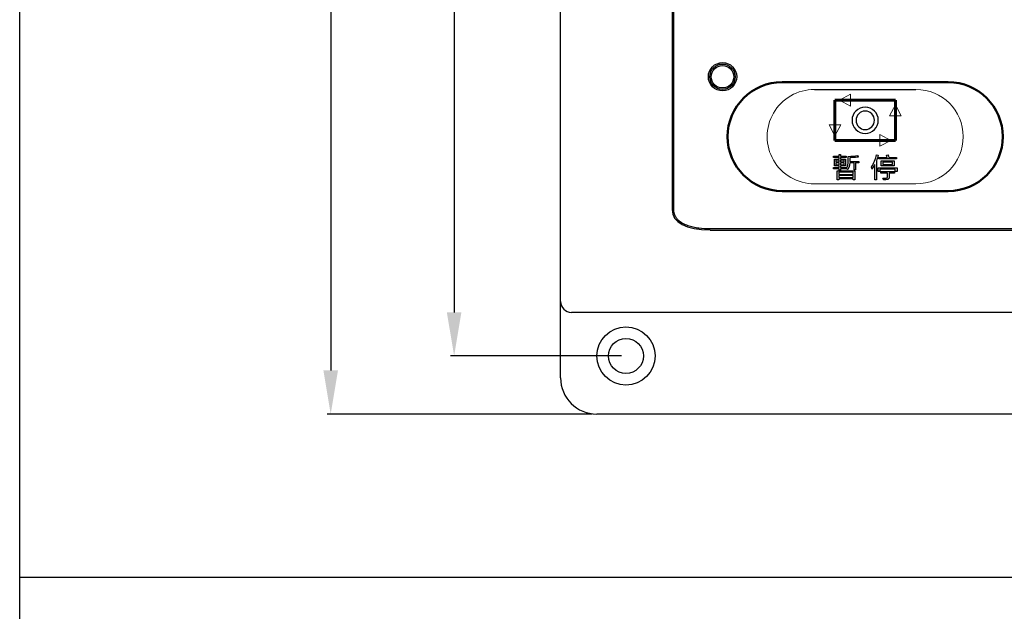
# Model space of a CAD drawing. Header units: millimetres. Extents: x 6964 to 8548, y -230 to 508.
# Tile 67 of 137: x 6964 to 7100, y 134 to 216. Entities that reach past the tile are written whole.
import ezdxf

# ---------------------------------------------------------------- set-up
doc = ezdxf.new("R2010")
doc.units = ezdxf.units.MM
doc.header["$LTSCALE"] = 3
doc.header["$PDSIZE"] = -1
doc.layers.add('layer 1', color=7, linetype='Continuous')
doc.styles.get("Standard").update_dxf_attribs({"font": 'arial.ttf', "height": 10})
doc.dimstyles.new('ISO-25', dxfattribs={"dimtxt": 10, "dimasz": 6, "dimexe": 0.5, "dimexo": 0.625, "dimtad": 1, "dimdec": 1, "dimdsep": 46, "dimtxsty": 'Standard', "dimcen": 0, "dimclrd": 256, "dimclre": 256, "dimadec": 0, "dimazin": 0, "dimtfac": 1, "dimtdec": 1, "dimtmove": 0, "dimatfit": 3, "dimfxl": 1, "dimlwd": 30, "dimlwe": 30, "dimarcsym": 0})

# ---------------------------------------------------------------- blocks, each defined once
blk = doc.blocks.new('*D7')
at = {"lineweight": 30}
for p, q in [((7047.12, 423.55), (7023.61, 423.55)), ((7024.11, 417.55), (7024.11, 175.55)), ((7047.12, 169.55), (7023.61, 169.55))]:
    blk.add_line(p, q, dxfattribs=at)
for points in [[(7023.11, 417.55), (7025.11, 417.55), (7024.11, 423.55)], [(7023.11, 175.55), (7025.11, 175.55), (7024.11, 169.55)]]:
    blk.add_solid(points)
at = {"layer": 'Defpoints', "color": 0}
for p in [(7047.75, 423.55), (7024.11, 169.55), (7047.75, 169.55)]:
    blk.add_point(p, dxfattribs=at)
at = {"color": 0, "insert": (7018.38, 298.78), "char_height": 10, "attachment_point": 5, "rotation": 90}
blk.add_mtext('254', dxfattribs=at)
blk = doc.blocks.new('*D8')
at = {"lineweight": 30}
for p, q in [((7043.12, 431.55), (7006.63, 431.55)), ((7007.13, 425.55), (7007.13, 167.55)), ((7043.12, 161.55), (7006.63, 161.55))]:
    blk.add_line(p, q, dxfattribs=at)
for points in [[(7006.13, 425.55), (7008.13, 425.55), (7007.13, 431.55)], [(7006.13, 167.55), (7008.13, 167.55), (7007.13, 161.55)]]:
    blk.add_solid(points)
at = {"layer": 'Defpoints', "color": 0}
for p in [(7043.75, 431.55), (7007.13, 161.55), (7043.75, 161.55)]:
    blk.add_point(p, dxfattribs=at)
at = {"color": 0, "insert": (7001.4, 300.8), "char_height": 10, "attachment_point": 5, "rotation": 90}
blk.add_mtext('270', dxfattribs=at)

msp = doc.modelspace()

# ---------------------------------------------------------------- linework, layer by layer
at = {"linetype": 'Continuous', "lineweight": 30}
for p, q in [((7038.75, 177.05), (7038.75, 416.05)), ((7054.09, 256.2), (7054.09, 189.7)), ((7059.32, 186.89), (7420.18, 186.89)), ((7038.75, 174.05), (7038.75, 177.05)), ((7439.25, 175.55), (7040.25, 175.55)), ((7038.75, 166.55), (7038.75, 174.05)), ((7435.75, 161.55), (7043.75, 161.55))]:
    msp.add_line(p, q, dxfattribs=at)
msp.add_line((7073.67, 206.25), (7087.64, 206.25))
at = {"color": 1}
msp.add_line((6964.35, 139.1), (8121.42, 139.1), dxfattribs=at)
msp.add_lwpolyline([(6964.35, 508.16), (8121.42, 508.16), (8121.42, -229.96), (6964.35, -229.96)], close=True, dxfattribs=at)
at = {"linetype": 'Continuous', "lineweight": 30}
for radius in [4, 2.4]:
    msp.add_circle((7047.75, 169.55), radius, dxfattribs=at)
for centre, radius in [((7040.25, 177.05), 1.5), ((7043.75, 166.55), 5)]:
    msp.add_arc(centre, radius, 180, 270, dxfattribs=at)
msp.add_ellipse((7065.92, 193.24), major_axis=(-11.71, -4.26), ratio=0.401308, start_param=6.138009, end_param=7.116858, dxfattribs=at)
at = {"layer": 'layer 1'}
for points in [[(7054.29, 256.2), (7054.29, 256.2), (7054.29, 189.7), (7054.29, 189.7)], [(7076.29, 196.89), (7076.29, 196.89), (7076.29, 197.05), (7076.29, 197.05)], [(7076.29, 197.05), (7076.29, 197.05), (7077.07, 197.05), (7077.07, 197.05)], [(7077.07, 196.89), (7077.07, 196.89), (7076.29, 196.89), (7076.29, 196.89)], [(7076.42, 195.73), (7076.42, 195.73), (7076.42, 196.65), (7076.42, 196.65)], [(7076.42, 196.65), (7076.42, 196.65), (7077.07, 196.65), (7077.07, 196.65)], [(7076.63, 196.51), (7076.63, 196.51), (7076.63, 196.27), (7076.63, 196.27)], [(7077.08, 196.51), (7077.08, 196.51), (7076.63, 196.51), (7076.63, 196.51)], [(7077.07, 197.05), (7077.07, 197.05), (7077.07, 197.28), (7077.07, 197.28)], [(7077.07, 197.28), (7077.07, 197.28), (7077.28, 197.28), (7077.28, 197.28)], [(7077.07, 196.65), (7077.07, 196.65), (7077.07, 196.89), (7077.07, 196.89)], [(7077.08, 196.27), (7077.08, 196.27), (7077.08, 196.51), (7077.08, 196.51)], [(7077.28, 197.28), (7077.28, 197.28), (7077.28, 197.05), (7077.28, 197.05)], [(7077.28, 197.05), (7077.28, 197.05), (7078.04, 197.05), (7078.04, 197.05)], [(7078.04, 196.89), (7078.04, 196.89), (7077.28, 196.89), (7077.28, 196.89)], [(7077.28, 196.89), (7077.28, 196.89), (7077.28, 196.65), (7077.28, 196.65)], [(7077.28, 196.65), (7077.28, 196.65), (7077.93, 196.65), (7077.93, 196.65)], [(7077.74, 196.51), (7077.74, 196.51), (7077.28, 196.51), (7077.28, 196.51)], [(7077.28, 196.51), (7077.28, 196.51), (7077.28, 196.27), (7077.28, 196.27)], [(7077.74, 196.27), (7077.74, 196.27), (7077.74, 196.51), (7077.74, 196.51)], [(7077.93, 196.65), (7077.93, 196.65), (7077.93, 195.73), (7077.93, 195.73)], [(7078.04, 197.05), (7078.04, 197.05), (7078.04, 196.89), (7078.04, 196.89)], [(7078.04, 195.37), (7078.24, 195.6), (7078.33, 195.97), (7078.31, 196.48)], [(7078.31, 197.03), (7078.81, 197.06), (7079.25, 197.1), (7079.63, 197.15)], [(7078.31, 196.48), (7078.31, 196.48), (7078.31, 197.03), (7078.31, 197.03)], [(7078.83, 196.86), (7078.69, 196.86), (7078.59, 196.85), (7078.52, 196.84)], [(7078.52, 196.84), (7078.52, 196.84), (7078.52, 196.46), (7078.52, 196.46)], [(7078.52, 196.46), (7078.52, 196.46), (7078.52, 196.33), (7078.52, 196.33)], [(7079.71, 196.94), (7079.5, 196.91), (7079.21, 196.88), (7078.83, 196.86)], [(7079.63, 197.15), (7079.63, 197.15), (7079.71, 196.94), (7079.71, 196.94)], [(7081.52, 195.56), (7081.85, 196.09), (7082.08, 196.66), (7082.22, 197.25)], [(7082.46, 197.21), (7082.39, 196.93), (7082.3, 196.68), (7082.2, 196.43)], [(7082.2, 196.43), (7082.2, 196.43), (7082.2, 193.78), (7082.2, 193.78)], [(7082.22, 197.25), (7082.22, 197.25), (7082.46, 197.21), (7082.46, 197.21)], [(7082.55, 196.68), (7082.55, 196.68), (7082.55, 196.89), (7082.55, 196.89)], [(7082.55, 196.89), (7082.55, 196.89), (7083.68, 196.89), (7083.68, 196.89)], [(7084.98, 196.68), (7084.98, 196.68), (7082.55, 196.68), (7082.55, 196.68)], [(7082.84, 195.73), (7082.84, 195.73), (7082.84, 196.42), (7082.84, 196.42)], [(7082.84, 196.42), (7082.84, 196.42), (7084.65, 196.42), (7084.65, 196.42)], [(7083.6, 197.22), (7083.6, 197.22), (7083.82, 197.25), (7083.82, 197.25)], [(7083.68, 196.89), (7083.66, 196.99), (7083.63, 197.11), (7083.6, 197.22)], [(7083.82, 197.25), (7083.86, 197.13), (7083.89, 197.01), (7083.92, 196.89)], [(7083.92, 196.89), (7083.92, 196.89), (7084.98, 196.89), (7084.98, 196.89)], [(7084.65, 196.42), (7084.65, 196.42), (7084.65, 195.73), (7084.65, 195.73)], [(7084.98, 196.89), (7084.98, 196.89), (7084.98, 196.68), (7084.98, 196.68)], [(7076.28, 195.34), (7076.28, 195.34), (7076.28, 195.5), (7076.28, 195.5)], [(7076.28, 195.5), (7076.28, 195.5), (7077.07, 195.5), (7077.07, 195.5)], [(7077.07, 195.34), (7077.07, 195.34), (7076.28, 195.34), (7076.28, 195.34)], [(7077.07, 195.73), (7077.07, 195.73), (7076.42, 195.73), (7076.42, 195.73)], [(7076.63, 196.27), (7076.63, 196.27), (7077.08, 196.27), (7077.08, 196.27)], [(7076.63, 196.13), (7076.63, 196.13), (7076.63, 195.88), (7076.63, 195.88)], [(7077.08, 196.13), (7077.08, 196.13), (7076.63, 196.13), (7076.63, 196.13)], [(7076.63, 195.88), (7076.63, 195.88), (7077.08, 195.88), (7077.08, 195.88)], [(7077.07, 195.5), (7077.07, 195.5), (7077.07, 195.73), (7077.07, 195.73)], [(7077.07, 195.14), (7077.07, 195.14), (7077.07, 195.34), (7077.07, 195.34)], [(7077.28, 195.14), (7077.28, 195.14), (7077.07, 195.14), (7077.07, 195.14)], [(7077.08, 195.88), (7077.08, 195.88), (7077.08, 196.13), (7077.08, 196.13)], [(7077.28, 196.27), (7077.28, 196.27), (7077.74, 196.27), (7077.74, 196.27)], [(7077.28, 196.13), (7077.28, 196.13), (7077.28, 195.88), (7077.28, 195.88)], [(7077.74, 196.13), (7077.74, 196.13), (7077.28, 196.13), (7077.28, 196.13)], [(7077.28, 195.88), (7077.28, 195.88), (7077.74, 195.88), (7077.74, 195.88)], [(7077.93, 195.73), (7077.93, 195.73), (7077.28, 195.73), (7077.28, 195.73)], [(7077.28, 195.73), (7077.28, 195.73), (7077.28, 195.5), (7077.28, 195.5)], [(7077.28, 195.5), (7077.28, 195.5), (7077.99, 195.5), (7077.99, 195.5)], [(7077.99, 195.34), (7077.99, 195.34), (7077.28, 195.34), (7077.28, 195.34)], [(7077.28, 195.34), (7077.28, 195.34), (7077.28, 195.14), (7077.28, 195.14)], [(7077.74, 195.88), (7077.74, 195.88), (7077.74, 196.13), (7077.74, 196.13)], [(7077.99, 195.5), (7077.99, 195.5), (7077.99, 195.34), (7077.99, 195.34)], [(7078.2, 195.25), (7078.13, 195.31), (7078.07, 195.35), (7078.04, 195.37)], [(7078.25, 195.22), (7078.24, 195.23), (7078.22, 195.24), (7078.2, 195.25)], [(7078.52, 196.14), (7078.52, 195.79), (7078.42, 195.48), (7078.25, 195.22)], [(7078.52, 196.33), (7078.52, 196.33), (7079.77, 196.33), (7079.77, 196.33)], [(7079.12, 196.14), (7079.12, 196.14), (7078.52, 196.14), (7078.52, 196.14)], [(7079.12, 195.19), (7079.12, 195.19), (7079.12, 196.14), (7079.12, 196.14)], [(7079.34, 195.19), (7079.34, 195.19), (7079.12, 195.19), (7079.12, 195.19)], [(7079.77, 196.14), (7079.77, 196.14), (7079.34, 196.14), (7079.34, 196.14)], [(7079.34, 196.14), (7079.34, 196.14), (7079.34, 195.19), (7079.34, 195.19)], [(7079.77, 196.33), (7079.77, 196.33), (7079.77, 196.14), (7079.77, 196.14)], [(7081.61, 195.27), (7081.58, 195.38), (7081.55, 195.48), (7081.52, 195.56)], [(7081.66, 195.35), (7081.64, 195.31), (7081.62, 195.29), (7081.61, 195.27)], [(7081.96, 195.92), (7081.9, 195.79), (7081.8, 195.6), (7081.66, 195.35)], [(7081.96, 193.78), (7081.96, 193.78), (7081.96, 195.92), (7081.96, 195.92)], [(7082.44, 194.95), (7082.44, 194.95), (7082.44, 195.47), (7082.44, 195.47)], [(7082.44, 195.47), (7082.44, 195.47), (7085.03, 195.47), (7085.03, 195.47)], [(7084.79, 195.27), (7084.79, 195.27), (7082.68, 195.27), (7082.68, 195.27)], [(7082.68, 195.27), (7082.68, 195.27), (7082.68, 194.95), (7082.68, 194.95)], [(7084.65, 195.73), (7084.65, 195.73), (7082.84, 195.73), (7082.84, 195.73)], [(7083.06, 196.23), (7083.06, 196.23), (7083.06, 195.92), (7083.06, 195.92)], [(7084.42, 196.23), (7084.42, 196.23), (7083.06, 196.23), (7083.06, 196.23)], [(7083.06, 195.92), (7083.06, 195.92), (7084.42, 195.92), (7084.42, 195.92)], [(7084.42, 195.92), (7084.42, 195.92), (7084.42, 196.23), (7084.42, 196.23)], [(7084.79, 194.95), (7084.79, 194.95), (7084.79, 195.27), (7084.79, 195.27)], [(7085.03, 195.47), (7085.03, 195.47), (7085.03, 194.95), (7085.03, 194.95)], [(7076.8, 193.78), (7076.8, 193.78), (7076.8, 195.03), (7076.8, 195.03)], [(7076.8, 195.03), (7076.8, 195.03), (7079.24, 195.03), (7079.24, 195.03)], [(7077.02, 193.78), (7077.02, 193.78), (7076.8, 193.78), (7076.8, 193.78)], [(7077.02, 194.86), (7077.02, 194.86), (7077.02, 194.55), (7077.02, 194.55)], [(7079.02, 194.86), (7079.02, 194.86), (7077.02, 194.86), (7077.02, 194.86)], [(7077.02, 194.55), (7077.02, 194.55), (7079.02, 194.55), (7079.02, 194.55)], [(7077.02, 194.39), (7077.02, 194.39), (7077.02, 194.12), (7077.02, 194.12)], [(7079.02, 194.39), (7079.02, 194.39), (7077.02, 194.39), (7077.02, 194.39)], [(7077.02, 194.12), (7077.02, 194.12), (7079.02, 194.12), (7079.02, 194.12)], [(7079.02, 193.94), (7079.02, 193.94), (7077.02, 193.94), (7077.02, 193.94)], [(7077.02, 193.94), (7077.02, 193.94), (7077.02, 193.78), (7077.02, 193.78)], [(7079.02, 194.55), (7079.02, 194.55), (7079.02, 194.86), (7079.02, 194.86)], [(7079.02, 194.12), (7079.02, 194.12), (7079.02, 194.39), (7079.02, 194.39)], [(7079.02, 193.78), (7079.02, 193.78), (7079.02, 193.94), (7079.02, 193.94)], [(7079.24, 193.78), (7079.24, 193.78), (7079.02, 193.78), (7079.02, 193.78)], [(7079.24, 195.03), (7079.24, 195.03), (7079.24, 193.78), (7079.24, 193.78)], [(7082.2, 193.78), (7082.2, 193.78), (7081.96, 193.78), (7081.96, 193.78)], [(7082.68, 194.95), (7082.68, 194.95), (7082.44, 194.95), (7082.44, 194.95)], [(7082.8, 194.72), (7082.8, 194.72), (7082.8, 194.93), (7082.8, 194.93)], [(7082.8, 194.93), (7082.8, 194.93), (7084.68, 194.93), (7084.68, 194.93)], [(7083.73, 194.72), (7083.73, 194.72), (7082.8, 194.72), (7082.8, 194.72)], [(7083.16, 193.85), (7083.15, 193.91), (7083.13, 193.98), (7083.1, 194.05)], [(7083.1, 194.05), (7083.19, 194.04), (7083.32, 194.04), (7083.5, 194.04)], [(7083.16, 193.82), (7083.16, 193.83), (7083.16, 193.84), (7083.16, 193.85)], [(7083.6, 193.83), (7083.53, 193.83), (7083.38, 193.82), (7083.16, 193.82)], [(7083.5, 194.04), (7083.66, 194.03), (7083.74, 194.08), (7083.73, 194.2)], [(7083.96, 194.2), (7083.97, 193.95), (7083.85, 193.83), (7083.6, 193.83)], [(7083.73, 194.2), (7083.73, 194.2), (7083.73, 194.72), (7083.73, 194.72)], [(7084.68, 194.72), (7084.68, 194.72), (7083.96, 194.72), (7083.96, 194.72)], [(7083.96, 194.72), (7083.96, 194.72), (7083.96, 194.2), (7083.96, 194.2)], [(7084.68, 194.93), (7084.68, 194.93), (7084.68, 194.72), (7084.68, 194.72)], [(7085.03, 194.95), (7085.03, 194.95), (7084.79, 194.95), (7084.79, 194.95)], [(7054.29, 189.7), (7054.29, 189.57), (7054.3, 189.44), (7054.33, 189.31)], [(7054.33, 189.31), (7054.36, 189.18), (7054.4, 189.05), (7054.45, 188.93)], [(7054.45, 188.93), (7054.5, 188.81), (7054.57, 188.7), (7054.64, 188.59)], [(7054.64, 188.59), (7054.72, 188.49), (7054.81, 188.39), (7054.9, 188.3)], [(7059.32, 187.09), (7059.32, 187.09), (7420.17, 187.09), (7420.17, 187.09)]]:
    msp.add_open_spline(points, degree=3, dxfattribs=at)
for points, knots in [([(7062.98, 208), (7062.98, 209.08), (7062.11, 209.95), (7061.03, 209.95), (7061.03, 209.95), (7059.96, 209.95), (7059.08, 209.08), (7059.08, 208), (7059.08, 208), (7059.08, 206.93), (7059.96, 206.05), (7061.03, 206.05), (7061.03, 206.05), (7062.11, 206.05), (7062.98, 206.93), (7062.98, 208)], [0, 0, 0, 0, 0.2, 0.2, 0.2, 0.2, 0.4, 0.4, 0.4, 0.4, 0.6, 0.6, 0.6, 0.6, 1, 1, 1, 1]), ([(7062.78, 208), (7062.78, 208.97), (7062, 209.75), (7061.03, 209.75), (7061.03, 209.75), (7060.07, 209.75), (7059.28, 208.97), (7059.28, 208), (7059.28, 208), (7059.28, 207.04), (7060.07, 206.25), (7061.03, 206.25), (7061.03, 206.25), (7062, 206.25), (7062.78, 207.04), (7062.78, 208)], [0, 0, 0, 0, 0.2, 0.2, 0.2, 0.2, 0.4, 0.4, 0.4, 0.4, 0.6, 0.6, 0.6, 0.6, 1, 1, 1, 1]), ([(7062.58, 208), (7062.58, 208.86), (7061.89, 209.55), (7061.03, 209.55), (7061.03, 209.55), (7060.18, 209.55), (7059.48, 208.86), (7059.48, 208), (7059.48, 208), (7059.48, 207.15), (7060.18, 206.45), (7061.03, 206.45), (7061.03, 206.45), (7061.89, 206.45), (7062.58, 207.15), (7062.58, 208)], [0, 0, 0, 0, 0.2, 0.2, 0.2, 0.2, 0.4, 0.4, 0.4, 0.4, 0.6, 0.6, 0.6, 0.6, 1, 1, 1, 1]), ([(7080.65, 203.81), (7081.65, 203.81), (7082.46, 203), (7082.46, 202), (7082.46, 202), (7082.46, 201), (7081.65, 200.19), (7080.65, 200.19), (7080.65, 200.19), (7079.65, 200.19), (7078.84, 201), (7078.84, 202), (7078.84, 202), (7078.84, 203), (7079.65, 203.81), (7080.65, 203.81)], [0, 0, 0, 0, 0.2, 0.2, 0.2, 0.2, 0.4, 0.4, 0.4, 0.4, 0.6, 0.6, 0.6, 0.6, 1, 1, 1, 1]), ([(7080.65, 203.27), (7081.35, 203.27), (7081.92, 202.7), (7081.92, 202), (7081.92, 202), (7081.92, 201.3), (7081.35, 200.73), (7080.65, 200.73), (7080.65, 200.73), (7079.95, 200.73), (7079.39, 201.3), (7079.39, 202), (7079.39, 202), (7079.39, 202.7), (7079.95, 203.27), (7080.65, 203.27)], [0, 0, 0, 0, 0.2, 0.2, 0.2, 0.2, 0.4, 0.4, 0.4, 0.4, 0.6, 0.6, 0.6, 0.6, 1, 1, 1, 1]), ([(7054.9, 188.3), (7055.09, 188.11), (7055.31, 187.96), (7055.54, 187.84), (7055.54, 187.84), (7055.76, 187.71), (7056, 187.61), (7056.25, 187.52), (7056.25, 187.52), (7056.5, 187.44), (7056.75, 187.37), (7057, 187.32)], [0.58974359, 0.58974359, 0.58974359, 0.58974359, 0.61538462, 0.61538462, 0.61538462, 0.61538463, 0.64102564, 0.64102564, 0.64102564, 0.64102565, 0.66666667, 0.66666667, 0.66666667, 0.66666667]), ([(7057, 187.32), (7057.26, 187.26), (7057.51, 187.22), (7057.77, 187.19), (7057.77, 187.19), (7058.28, 187.12), (7058.8, 187.09), (7059.32, 187.09)], [0.66666667, 0.66666667, 0.66666667, 0.66666667, 0.69230769, 0.69230769, 0.69230769, 0.6923077, 0.71794872, 0.71794872, 0.71794872, 0.71794872])]:
    msp.add_open_spline(points, degree=3, knots=knots, dxfattribs=at)
at = {"layer": 'layer 1', "lineweight": 50}
for points, knots in [([(7069.22, 192.25), (7065.08, 192.25), (7061.72, 195.61), (7061.72, 199.75), (7061.72, 199.75), (7061.72, 203.89), (7065.08, 207.25), (7069.22, 207.25)], [0.7272727, 0.7272727, 0.7272727, 0.7272727, 0.8181818, 0.8181818, 0.8181818, 0.8181818, 1, 1, 1, 1]), ([(7092.08, 207.25), (7096.22, 207.25), (7099.58, 203.89), (7099.58, 199.75), (7099.58, 199.75), (7099.58, 195.61), (7096.22, 192.25), (7092.08, 192.25)], [0.2727273, 0.2727273, 0.2727273, 0.2727273, 0.3636364, 0.3636364, 0.3636364, 0.3636364, 0.4545455, 0.4545455, 0.4545455, 0.4545455])]:
    msp.add_open_spline(points, degree=3, knots=knots, dxfattribs=at)
for points in [[(7069.22, 207.25), (7069.22, 207.25), (7069.23, 207.25), (7069.23, 207.25)], [(7069.23, 207.25), (7069.23, 207.25), (7092.07, 207.25), (7092.07, 207.25)], [(7092.07, 207.25), (7092.07, 207.25), (7092.08, 207.25), (7092.08, 207.25)], [(7069.23, 192.25), (7069.23, 192.25), (7069.22, 192.25), (7069.22, 192.25)], [(7092.07, 192.25), (7092.07, 192.25), (7069.23, 192.25), (7069.23, 192.25)], [(7092.08, 192.25), (7092.08, 192.25), (7092.07, 192.25), (7092.07, 192.25)]]:
    msp.add_open_spline(points, degree=3, dxfattribs=at)
at = {"layer": 'layer 1', "lineweight": 9}
for points, knots in [([(7073.67, 206.25), (7071.35, 206.25), (7069.2, 205.01), (7068.04, 203), (7068.04, 203), (7066.88, 200.99), (7066.88, 198.51), (7068.04, 196.5), (7068.04, 196.5), (7069.2, 194.49), (7071.35, 193.25), (7073.67, 193.25)], [0, 0, 0, 0, 0.25, 0.25, 0.25, 0.25, 0.5, 0.5, 0.5, 0.5, 1, 1, 1, 1]), ([(7087.64, 193.25), (7091.23, 193.25), (7094.14, 196.16), (7094.14, 199.75), (7094.14, 199.75), (7094.14, 203.34), (7091.23, 206.25), (7087.64, 206.25)], [0, 0, 0, 0, 0.333333, 0.333333, 0.333333, 0.333333, 1, 1, 1, 1])]:
    msp.add_open_spline(points, degree=3, knots=knots, dxfattribs=at)
at = {"layer": 'layer 1', "lineweight": 60}
for points in [[(7076.5, 204.77), (7076.5, 204.77), (7084.81, 204.77), (7084.81, 204.77)], [(7076.5, 199.23), (7076.5, 199.23), (7076.5, 204.77), (7076.5, 204.77)], [(7084.81, 204.77), (7084.81, 204.77), (7084.81, 199.23), (7084.81, 199.23)], [(7084.81, 199.23), (7084.81, 199.23), (7076.5, 199.23), (7076.5, 199.23)]]:
    msp.add_open_spline(points, degree=3, dxfattribs=at)
at = {"layer": 'layer 1', "lineweight": 9}
for points in [[(7078.64, 205.58), (7078.64, 205.58), (7077.13, 204.77), (7077.13, 204.77)], [(7077.13, 204.77), (7077.13, 204.77), (7078.64, 203.96), (7078.64, 203.96)], [(7078.64, 203.96), (7078.64, 203.96), (7078.64, 205.58), (7078.64, 205.58)], [(7084.81, 204.14), (7084.81, 204.14), (7084, 202.63), (7084, 202.63)], [(7085.61, 202.63), (7085.61, 202.63), (7084.81, 204.14), (7084.81, 204.14)], [(7084, 202.63), (7084, 202.63), (7085.61, 202.63), (7085.61, 202.63)], [(7076.5, 199.86), (7076.5, 199.86), (7075.69, 201.37), (7075.69, 201.37)], [(7075.69, 201.37), (7075.69, 201.37), (7077.31, 201.37), (7077.31, 201.37)], [(7077.31, 201.37), (7077.31, 201.37), (7076.5, 199.86), (7076.5, 199.86)], [(7082.66, 200.04), (7082.66, 200.04), (7084.18, 199.23), (7084.18, 199.23)], [(7082.66, 198.42), (7082.66, 198.42), (7082.66, 200.04), (7082.66, 200.04)], [(7084.18, 199.23), (7084.18, 199.23), (7082.66, 198.42), (7082.66, 198.42)], [(7076.29, 196.89), (7076.29, 196.89), (7076.29, 197.05), (7076.29, 197.05)], [(7076.29, 197.05), (7076.29, 197.05), (7077.07, 197.05), (7077.07, 197.05)], [(7077.07, 196.89), (7077.07, 196.89), (7076.29, 196.89), (7076.29, 196.89)], [(7076.42, 195.73), (7076.42, 195.73), (7076.42, 196.65), (7076.42, 196.65)], [(7076.42, 196.65), (7076.42, 196.65), (7077.07, 196.65), (7077.07, 196.65)], [(7076.63, 196.51), (7076.63, 196.51), (7076.63, 196.27), (7076.63, 196.27)], [(7077.08, 196.51), (7077.08, 196.51), (7076.63, 196.51), (7076.63, 196.51)], [(7077.07, 197.05), (7077.07, 197.05), (7077.07, 197.28), (7077.07, 197.28)], [(7077.07, 197.28), (7077.07, 197.28), (7077.28, 197.28), (7077.28, 197.28)], [(7077.07, 196.65), (7077.07, 196.65), (7077.07, 196.89), (7077.07, 196.89)], [(7077.08, 196.27), (7077.08, 196.27), (7077.08, 196.51), (7077.08, 196.51)], [(7077.28, 197.28), (7077.28, 197.28), (7077.28, 197.05), (7077.28, 197.05)], [(7077.28, 197.05), (7077.28, 197.05), (7078.04, 197.05), (7078.04, 197.05)], [(7078.04, 196.89), (7078.04, 196.89), (7077.28, 196.89), (7077.28, 196.89)], [(7077.28, 196.89), (7077.28, 196.89), (7077.28, 196.65), (7077.28, 196.65)], [(7077.28, 196.65), (7077.28, 196.65), (7077.93, 196.65), (7077.93, 196.65)], [(7077.74, 196.51), (7077.74, 196.51), (7077.28, 196.51), (7077.28, 196.51)], [(7077.28, 196.51), (7077.28, 196.51), (7077.28, 196.27), (7077.28, 196.27)], [(7077.74, 196.27), (7077.74, 196.27), (7077.74, 196.51), (7077.74, 196.51)], [(7077.93, 196.65), (7077.93, 196.65), (7077.93, 195.73), (7077.93, 195.73)], [(7078.04, 197.05), (7078.04, 197.05), (7078.04, 196.89), (7078.04, 196.89)], [(7078.04, 195.37), (7078.24, 195.6), (7078.33, 195.97), (7078.31, 196.48)], [(7078.31, 197.03), (7078.81, 197.06), (7079.25, 197.1), (7079.63, 197.15)], [(7078.31, 196.48), (7078.31, 196.48), (7078.31, 197.03), (7078.31, 197.03)], [(7078.83, 196.86), (7078.69, 196.86), (7078.59, 196.85), (7078.52, 196.84)], [(7078.52, 196.84), (7078.52, 196.84), (7078.52, 196.46), (7078.52, 196.46)], [(7078.52, 196.46), (7078.52, 196.46), (7078.52, 196.33), (7078.52, 196.33)], [(7079.71, 196.94), (7079.5, 196.91), (7079.21, 196.88), (7078.83, 196.86)], [(7079.63, 197.15), (7079.63, 197.15), (7079.71, 196.94), (7079.71, 196.94)], [(7081.52, 195.56), (7081.85, 196.09), (7082.08, 196.66), (7082.22, 197.25)], [(7082.46, 197.21), (7082.39, 196.93), (7082.3, 196.68), (7082.2, 196.43)], [(7082.2, 196.43), (7082.2, 196.43), (7082.2, 193.78), (7082.2, 193.78)], [(7082.22, 197.25), (7082.22, 197.25), (7082.46, 197.21), (7082.46, 197.21)], [(7082.55, 196.68), (7082.55, 196.68), (7082.55, 196.89), (7082.55, 196.89)], [(7082.55, 196.89), (7082.55, 196.89), (7083.68, 196.89), (7083.68, 196.89)], [(7084.98, 196.68), (7084.98, 196.68), (7082.55, 196.68), (7082.55, 196.68)], [(7082.84, 195.73), (7082.84, 195.73), (7082.84, 196.42), (7082.84, 196.42)], [(7082.84, 196.42), (7082.84, 196.42), (7084.65, 196.42), (7084.65, 196.42)], [(7083.6, 197.22), (7083.6, 197.22), (7083.82, 197.25), (7083.82, 197.25)], [(7083.68, 196.89), (7083.66, 196.99), (7083.63, 197.11), (7083.6, 197.22)], [(7083.82, 197.25), (7083.86, 197.13), (7083.89, 197.01), (7083.92, 196.89)], [(7083.92, 196.89), (7083.92, 196.89), (7084.98, 196.89), (7084.98, 196.89)], [(7084.65, 196.42), (7084.65, 196.42), (7084.65, 195.73), (7084.65, 195.73)], [(7084.98, 196.89), (7084.98, 196.89), (7084.98, 196.68), (7084.98, 196.68)], [(7076.28, 195.34), (7076.28, 195.34), (7076.28, 195.5), (7076.28, 195.5)], [(7076.28, 195.5), (7076.28, 195.5), (7077.07, 195.5), (7077.07, 195.5)], [(7077.07, 195.34), (7077.07, 195.34), (7076.28, 195.34), (7076.28, 195.34)], [(7077.07, 195.73), (7077.07, 195.73), (7076.42, 195.73), (7076.42, 195.73)], [(7076.63, 196.27), (7076.63, 196.27), (7077.08, 196.27), (7077.08, 196.27)], [(7076.63, 196.13), (7076.63, 196.13), (7076.63, 195.88), (7076.63, 195.88)], [(7077.08, 196.13), (7077.08, 196.13), (7076.63, 196.13), (7076.63, 196.13)], [(7076.63, 195.88), (7076.63, 195.88), (7077.08, 195.88), (7077.08, 195.88)], [(7077.07, 195.5), (7077.07, 195.5), (7077.07, 195.73), (7077.07, 195.73)], [(7077.07, 195.14), (7077.07, 195.14), (7077.07, 195.34), (7077.07, 195.34)], [(7077.28, 195.14), (7077.28, 195.14), (7077.07, 195.14), (7077.07, 195.14)], [(7077.08, 195.88), (7077.08, 195.88), (7077.08, 196.13), (7077.08, 196.13)], [(7077.28, 196.27), (7077.28, 196.27), (7077.74, 196.27), (7077.74, 196.27)], [(7077.28, 196.13), (7077.28, 196.13), (7077.28, 195.88), (7077.28, 195.88)], [(7077.74, 196.13), (7077.74, 196.13), (7077.28, 196.13), (7077.28, 196.13)], [(7077.28, 195.88), (7077.28, 195.88), (7077.74, 195.88), (7077.74, 195.88)], [(7077.93, 195.73), (7077.93, 195.73), (7077.28, 195.73), (7077.28, 195.73)], [(7077.28, 195.73), (7077.28, 195.73), (7077.28, 195.5), (7077.28, 195.5)], [(7077.28, 195.5), (7077.28, 195.5), (7077.99, 195.5), (7077.99, 195.5)], [(7077.99, 195.34), (7077.99, 195.34), (7077.28, 195.34), (7077.28, 195.34)], [(7077.28, 195.34), (7077.28, 195.34), (7077.28, 195.14), (7077.28, 195.14)], [(7077.74, 195.88), (7077.74, 195.88), (7077.74, 196.13), (7077.74, 196.13)], [(7077.99, 195.5), (7077.99, 195.5), (7077.99, 195.34), (7077.99, 195.34)], [(7078.2, 195.25), (7078.13, 195.31), (7078.07, 195.35), (7078.04, 195.37)], [(7078.25, 195.22), (7078.24, 195.23), (7078.22, 195.24), (7078.2, 195.25)], [(7078.52, 196.14), (7078.52, 195.79), (7078.42, 195.48), (7078.25, 195.22)], [(7078.52, 196.33), (7078.52, 196.33), (7079.77, 196.33), (7079.77, 196.33)], [(7079.12, 196.14), (7079.12, 196.14), (7078.52, 196.14), (7078.52, 196.14)], [(7079.12, 195.19), (7079.12, 195.19), (7079.12, 196.14), (7079.12, 196.14)], [(7079.34, 195.19), (7079.34, 195.19), (7079.12, 195.19), (7079.12, 195.19)], [(7079.77, 196.14), (7079.77, 196.14), (7079.34, 196.14), (7079.34, 196.14)], [(7079.34, 196.14), (7079.34, 196.14), (7079.34, 195.19), (7079.34, 195.19)], [(7079.77, 196.33), (7079.77, 196.33), (7079.77, 196.14), (7079.77, 196.14)], [(7081.61, 195.27), (7081.58, 195.38), (7081.55, 195.48), (7081.52, 195.56)], [(7081.66, 195.35), (7081.64, 195.31), (7081.62, 195.29), (7081.61, 195.27)], [(7081.96, 195.92), (7081.9, 195.79), (7081.8, 195.6), (7081.66, 195.35)], [(7081.96, 193.78), (7081.96, 193.78), (7081.96, 195.92), (7081.96, 195.92)], [(7082.44, 194.95), (7082.44, 194.95), (7082.44, 195.47), (7082.44, 195.47)], [(7082.44, 195.47), (7082.44, 195.47), (7085.03, 195.47), (7085.03, 195.47)], [(7084.79, 195.27), (7084.79, 195.27), (7082.68, 195.27), (7082.68, 195.27)], [(7082.68, 195.27), (7082.68, 195.27), (7082.68, 194.95), (7082.68, 194.95)], [(7084.65, 195.73), (7084.65, 195.73), (7082.84, 195.73), (7082.84, 195.73)], [(7083.06, 196.23), (7083.06, 196.23), (7083.06, 195.92), (7083.06, 195.92)], [(7084.42, 196.23), (7084.42, 196.23), (7083.06, 196.23), (7083.06, 196.23)], [(7083.06, 195.92), (7083.06, 195.92), (7084.42, 195.92), (7084.42, 195.92)], [(7084.42, 195.92), (7084.42, 195.92), (7084.42, 196.23), (7084.42, 196.23)], [(7084.79, 194.95), (7084.79, 194.95), (7084.79, 195.27), (7084.79, 195.27)], [(7085.03, 195.47), (7085.03, 195.47), (7085.03, 194.95), (7085.03, 194.95)], [(7076.8, 193.78), (7076.8, 193.78), (7076.8, 195.03), (7076.8, 195.03)], [(7076.8, 195.03), (7076.8, 195.03), (7079.24, 195.03), (7079.24, 195.03)], [(7077.02, 193.78), (7077.02, 193.78), (7076.8, 193.78), (7076.8, 193.78)], [(7077.02, 194.86), (7077.02, 194.86), (7077.02, 194.55), (7077.02, 194.55)], [(7079.02, 194.86), (7079.02, 194.86), (7077.02, 194.86), (7077.02, 194.86)], [(7077.02, 194.55), (7077.02, 194.55), (7079.02, 194.55), (7079.02, 194.55)], [(7077.02, 194.39), (7077.02, 194.39), (7077.02, 194.12), (7077.02, 194.12)], [(7079.02, 194.39), (7079.02, 194.39), (7077.02, 194.39), (7077.02, 194.39)], [(7077.02, 194.12), (7077.02, 194.12), (7079.02, 194.12), (7079.02, 194.12)], [(7079.02, 193.94), (7079.02, 193.94), (7077.02, 193.94), (7077.02, 193.94)], [(7077.02, 193.94), (7077.02, 193.94), (7077.02, 193.78), (7077.02, 193.78)], [(7079.02, 194.55), (7079.02, 194.55), (7079.02, 194.86), (7079.02, 194.86)], [(7079.02, 194.12), (7079.02, 194.12), (7079.02, 194.39), (7079.02, 194.39)], [(7079.02, 193.78), (7079.02, 193.78), (7079.02, 193.94), (7079.02, 193.94)], [(7079.24, 193.78), (7079.24, 193.78), (7079.02, 193.78), (7079.02, 193.78)], [(7079.24, 195.03), (7079.24, 195.03), (7079.24, 193.78), (7079.24, 193.78)], [(7082.2, 193.78), (7082.2, 193.78), (7081.96, 193.78), (7081.96, 193.78)], [(7082.68, 194.95), (7082.68, 194.95), (7082.44, 194.95), (7082.44, 194.95)], [(7082.8, 194.72), (7082.8, 194.72), (7082.8, 194.93), (7082.8, 194.93)], [(7082.8, 194.93), (7082.8, 194.93), (7084.68, 194.93), (7084.68, 194.93)], [(7083.73, 194.72), (7083.73, 194.72), (7082.8, 194.72), (7082.8, 194.72)], [(7083.16, 193.85), (7083.15, 193.91), (7083.13, 193.98), (7083.1, 194.05)], [(7083.1, 194.05), (7083.19, 194.04), (7083.32, 194.04), (7083.5, 194.04)], [(7083.16, 193.82), (7083.16, 193.83), (7083.16, 193.84), (7083.16, 193.85)], [(7083.6, 193.83), (7083.53, 193.83), (7083.38, 193.82), (7083.16, 193.82)], [(7083.5, 194.04), (7083.66, 194.03), (7083.74, 194.08), (7083.73, 194.2)], [(7083.96, 194.2), (7083.97, 193.95), (7083.85, 193.83), (7083.6, 193.83)], [(7083.73, 194.2), (7083.73, 194.2), (7083.73, 194.72), (7083.73, 194.72)], [(7084.68, 194.72), (7084.68, 194.72), (7083.96, 194.72), (7083.96, 194.72)], [(7083.96, 194.72), (7083.96, 194.72), (7083.96, 194.2), (7083.96, 194.2)], [(7084.68, 194.93), (7084.68, 194.93), (7084.68, 194.72), (7084.68, 194.72)], [(7085.03, 194.95), (7085.03, 194.95), (7084.79, 194.95), (7084.79, 194.95)], [(7087.64, 193.25), (7087.64, 193.25), (7073.67, 193.25), (7073.67, 193.25)]]:
    msp.add_open_spline(points, degree=3, dxfattribs=at)

# ---------------------------------------------------------------- dimensions: what is measured, and where the dimension line sits
for base, p1, p2, picture, middle in [((7007.13, 161.55), (7043.75, 431.55), (7043.75, 161.55), '*D8', (7007.13, 300.8)), ((7024.11, 169.55), (7047.75, 423.55), (7047.75, 169.55), '*D7', (7024.11, 298.78))]:
    dim = msp.add_linear_dim(base=base, p1=p1, p2=p2, angle=90, dimstyle='ISO-25')
    dim.commit()
    dim.dimension.update_dxf_attribs({"geometry": picture, "text_midpoint": middle, "dimtype": 160})

doc.saveas('drawing.dxf')
